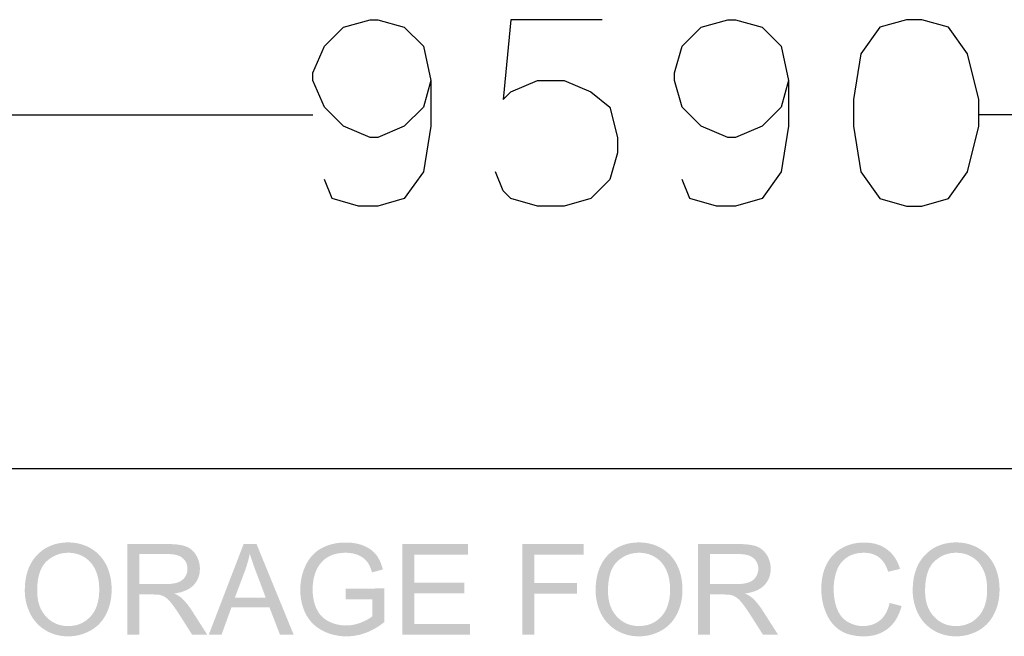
# Model space of a CAD drawing. Header units: millimetres. Extents: x 502444 to 745500, y -417645 to -375189.
# Tile 81 of 208: x 684404 to 685522, y -403239 to -402538. Entities that reach past the tile are written whole.
import ezdxf

# ---------------------------------------------------------------- set-up
doc = ezdxf.new("R2010")
doc.units = ezdxf.units.MM
doc.layers.add('PDF_Geometry', color=7, linetype='Continuous')
doc.layers.add('PDF_Solid Fills', color=7, linetype='Continuous')

msp = doc.modelspace()

# ---------------------------------------------------------------- hatches: boundary and pattern name
at = {"layer": 'PDF_Solid Fills', "lineweight": 25, "transparency": 33554559}
for points in [[(684459.62948, -403131.99604), (684459.40374, -403131.99604), (684456.72864, -403132.06144), (684454.11684, -403132.23865), (684451.56621, -403132.52874), (684449.07677, -403132.92958), (684446.65061, -403133.44329), (684444.28564, -403134.06882), (684441.98396, -403134.80615), (684439.74346, -403135.65531), (684437.56414, -403136.61628), (684435.44811, -403137.68906), (684433.39326, -403138.87471), (684431.40171, -403140.17218), (684429.47133, -403141.58146), (684427.60214, -403143.10255), (684425.79413, -403144.73545), (684424.04941, -403146.48018), (684423.04308, -403147.58038), (684421.58317, -403149.31139), (684420.21398, -403151.11413), (684418.93128, -403152.98754), (684417.7393, -403154.93268), (684416.63382, -403156.9485), (684415.61694, -403159.03605), (684414.68868, -403161.19427), (684413.84902, -403163.42422), (684413.09797, -403165.72484), (684412.43341, -403168.09826), (684411.85957, -403170.54129), (684411.37223, -403173.05605), (684410.97561, -403175.64254), (684410.66548, -403178.29971), (684410.44396, -403181.0286), (684410.31316, -403183.82817), (684410.26886, -403186.69947), (684410.28785, -403188.29124), (684410.40599, -403190.8176), (684410.62961, -403193.3197), (684410.95662, -403195.79649), (684411.387, -403198.24796), (684411.92286, -403200.67411), (684412.56421, -403203.07601), (684413.31104, -403205.45364), (684414.16125, -403207.8049), (684415.11483, -403210.13189), (684416.17391, -403212.43463), (684416.77728, -403213.63294), (684418.0009, -403215.85023), (684419.3279, -403217.97365), (684420.75406, -403220.00529), (684422.27937, -403221.9441), (684423.90595, -403223.79008), (684425.63379, -403225.54324), (684427.46079, -403227.20463), (684459.49024, -403226.98944), (684458.29193, -403226.97256), (684455.72865, -403226.81539), (684453.24131, -403226.49472), (684450.83414, -403226.01054), (684448.50504, -403225.36181), (684446.25188, -403224.54852), (684444.07889, -403223.57278), (684441.98396, -403222.43249), (684439.96709, -403221.12764), (684438.03038, -403219.65929), (684436.16963, -403218.02744), (684434.38693, -403216.23103), (684433.0747, -403214.75213), (684431.67808, -403212.95889), (684430.40382, -403211.07071), (684429.24982, -403209.08654), (684428.21817, -403207.00638), (684427.30679, -403204.83022), (684426.51776, -403202.55808), (684425.84898, -403200.18994), (684425.30257, -403197.72581), (684424.87852, -403195.16675), (684424.57473, -403192.51063), (684424.39329, -403189.75853), (684424.33211, -403186.91044), (684424.34688, -403185.16994), (684424.45025, -403182.10244), (684424.65278, -403179.16046), (684424.95447, -403176.34401), (684425.35531, -403173.65415), (684425.85531, -403171.08875), (684426.45447, -403168.64889), (684427.15278, -403166.3356), (684427.95024, -403164.14679), (684428.84476, -403162.08351), (684429.84053, -403160.1468), (684430.93336, -403158.33457), (684432.12744, -403156.64892), (684433.41858, -403155.08774), (684434.80887, -403153.6521), (684435.07469, -403153.4021), (684436.98397, -403151.72489), (684438.96076, -403150.20696), (684441.00295, -403148.84937), (684443.10843, -403147.65211), (684445.28142, -403146.61308), (684447.52192, -403145.73545), (684449.82571, -403145.01605), (684452.1949, -403144.45697), (684454.6316, -403144.05824), (684457.1337, -403143.81774), (684459.70121, -403143.73862), (684491.47116, -403143.14791), (684489.53446, -403141.60782), (684487.50071, -403140.16374), (684485.36569, -403138.81669), (684483.6716, -403137.85362), (684481.48596, -403136.74075), (684479.24967, -403135.74497), (684476.96698, -403134.86628), (684474.63576, -403134.10468), (684472.25602, -403133.46017), (684469.82776, -403132.93275), (684467.35097, -403132.52346), (684464.82567, -403132.23021), (684462.25183, -403132.05406)], [(684572.34857, -403133.82409), (684526.64195, -403133.82409), (684526.64195, -403236.90397), (684540.28326, -403236.90397), (684540.28326, -403191.12984), (684556.106, -403191.12984), (684580.0131, -403190.00431), (684582.4688, -403189.62035), (684585.27469, -403189.05389), (684587.91815, -403188.37457), (684590.40337, -403187.58238), (684592.72826, -403186.67521), (684594.89281, -403185.65622), (684596.89914, -403184.52226), (684598.74301, -403183.27543), (684600.42866, -403181.91573), (684601.95186, -403180.4421), (684602.34638, -403180.01489), (684540.28326, -403179.31658), (684540.28326, -403145.21541), (684572.91186, -403145.21541), (684603.00249, -403143.85466), (684601.36326, -403141.95698), (684599.57423, -403140.27977), (684597.63331, -403138.82197), (684595.54471, -403137.58463), (684593.30421, -403136.5667), (684592.52995, -403136.28506), (684590.65653, -403135.70805), (684588.59747, -403135.20805), (684586.35275, -403134.78506), (684583.92238, -403134.43907), (684581.30635, -403134.17008), (684578.50678, -403133.9781), (684575.51945, -403133.86312)], [(684673.3947, -403133.82409), (684658.69854, -403133.82409), (684619.11004, -403236.90397), (684633.59523, -403236.90397), (684644.91588, -403205.68465), (684688.02124, -403205.68465), (684648.85468, -403194.57497), (684660.17533, -403164.33983), (684660.27026, -403164.08139), (684661.12469, -403161.66789), (684661.9306, -403159.25018), (684662.68587, -403156.82719), (684663.39262, -403154.40104), (684664.05084, -403151.97067), (684664.66055, -403149.53502), (684665.21962, -403147.09621), (684665.73016, -403144.65212)], [(684673.3947, -403133.82409), (684665.73016, -403144.65212), (684666.26181, -403146.46435), (684666.88628, -403148.50337), (684667.57615, -403150.65843), (684668.32931, -403152.92953), (684669.14577, -403155.31665), (684670.02551, -403157.82086), (684670.96644, -403160.44005), (684671.97276, -403163.17633), (684673.04238, -403166.02759), (684683.80184, -403194.57497), (684648.85468, -403194.57497), (684688.02124, -403205.68465), (684700.04441, -403236.90397), (684715.58445, -403236.90397)], [(684774.6518, -403132.06671), (684773.92395, -403132.06988), (684771.4556, -403132.13634), (684769.03367, -403132.28612), (684766.66026, -403132.5203), (684764.33537, -403132.83781), (684762.0569, -403133.23865), (684759.82694, -403133.72388), (684757.64341, -403134.2935), (684755.50628, -403134.94645), (684753.41979, -403135.68274), (684751.3776, -403136.50236), (684749.38394, -403137.40636), (684747.43879, -403138.39476), (684745.85652, -403139.2861), (684743.9599, -403140.48335), (684742.14134, -403141.7766), (684740.40295, -403143.16584), (684774.72142, -403143.73862), (684775.49146, -403143.74495), (684777.90706, -403143.8536), (684780.25305, -403144.09727), (684782.5273, -403144.47385), (684784.72983, -403144.98545), (684786.86273, -403145.63102), (684788.92602, -403146.41055), (684789.82686, -403146.81245), (684792.02306, -403147.93798), (684794.01461, -403149.18481), (684795.80364, -403150.55295), (684797.39013, -403152.04239), (684798.76987, -403153.6521), (684799.8416, -403155.1753), (684800.90911, -403156.96432), (684801.91121, -403158.94427), (684802.85003, -403161.11516), (684803.72555, -403163.47591), (684804.53568, -403166.02759), (684816.84155, -403162.65313), (684816.75505, -403162.31347), (684816.05041, -403159.83035), (684815.27194, -403157.46537), (684814.41751, -403155.2196), (684813.49135, -403153.09302), (684812.48925, -403151.08565), (684811.4133, -403149.19747), (684810.2614, -403147.42743), (684809.03777, -403145.77764), (684808.12006, -403144.67849), (684806.62639, -403143.10149), (684805.00192, -403141.62048), (684803.24454, -403140.23547), (684801.35847, -403138.94644), (684799.33738, -403137.75235), (684797.18549, -403136.65425), (684794.9028, -403135.65215), (684792.91335, -403134.91797), (684790.8142, -403134.2492), (684788.66231, -403133.67008), (684786.45978, -403133.18064), (684784.20241, -403132.77874), (684781.89229, -403132.46756), (684779.53153, -403132.24498), (684777.11803, -403132.11102)], [(684913.31596, -403133.82409), (684838.78031, -403133.82409), (684838.78031, -403236.90397), (684915.70836, -403236.90397), (684915.70836, -403224.73945), (684852.42373, -403224.73945), (684852.42373, -403189.65305), (684909.44889, -403189.65305), (684909.44889, -403177.5592), (684852.42373, -403177.5592), (684852.42373, -403145.98861), (684913.31596, -403145.98861)], [(685044.80927, -403133.82409), (684975.26516, -403133.82409), (684975.26516, -403236.90397), (684988.90858, -403236.90397), (684988.90858, -403190.07499), (685037.28608, -403190.07499), (685037.28608, -403177.91047), (684988.90858, -403177.91047), (684988.90858, -403145.98861), (685044.80927, -403145.98861)], [(685107.74369, -403131.99604), (685107.51584, -403131.99604), (685104.84285, -403132.06144), (685102.22894, -403132.23865), (685099.67831, -403132.52874), (685097.19097, -403132.92958), (685094.76482, -403133.44329), (685092.39985, -403134.06882), (685090.09606, -403134.80615), (685087.85556, -403135.65531), (685085.67835, -403136.61628), (685083.56021, -403137.68906), (685081.50747, -403138.87471), (685079.51381, -403140.17218), (685077.58343, -403141.58146), (685075.71424, -403143.10255), (685073.90834, -403144.73545), (685072.16362, -403146.48018), (685071.15518, -403147.58038), (685069.69527, -403149.31139), (685068.32608, -403151.11413), (685067.04338, -403152.98754), (685065.8514, -403154.93268), (685064.74592, -403156.9485), (685063.72904, -403159.03605), (685062.80077, -403161.19427), (685061.96111, -403163.42422), (685061.21006, -403165.72484), (685060.54551, -403168.09826), (685059.97167, -403170.54129), (685059.48644, -403173.05605), (685059.0877, -403175.64254), (685058.77758, -403178.29971), (685058.55817, -403181.0286), (685058.42526, -403183.82817), (685058.38096, -403186.69947), (685058.39995, -403188.29124), (685058.51809, -403190.8176), (685058.74171, -403193.3197), (685059.06872, -403195.79649), (685059.4991, -403198.24796), (685060.03496, -403200.67411), (685060.67631, -403203.07601), (685061.42314, -403205.45364), (685062.27335, -403207.8049), (685063.22693, -403210.13189), (685064.28811, -403212.43463), (685064.88938, -403213.63294), (685066.11511, -403215.85023), (685067.44, -403217.97365), (685068.86616, -403220.00529), (685070.39147, -403221.9441), (685072.01805, -403223.79008), (685073.74589, -403225.54324), (685075.57289, -403227.20463), (685107.60234, -403226.98944), (685106.40614, -403226.97256), (685103.84074, -403226.81539), (685101.35552, -403226.49472), (685098.94624, -403226.01054), (685096.61713, -403225.36181), (685094.36609, -403224.54852), (685092.1931, -403223.57278), (685090.09816, -403222.43249), (685088.0813, -403221.12764), (685086.14248, -403219.65929), (685084.28173, -403218.02744), (685082.49903, -403216.23103), (685081.1868, -403214.75213), (685079.79018, -403212.95889), (685078.51592, -403211.07071), (685077.36191, -403209.08654), (685076.33027, -403207.00638), (685075.41888, -403204.83022), (685074.62985, -403202.55808), (685073.96108, -403200.18994), (685073.41467, -403197.72581), (685072.99062, -403195.16675), (685072.68682, -403192.51063), (685072.50539, -403189.75853), (685072.44421, -403186.91044), (685072.45898, -403185.16994), (685072.56235, -403182.10244), (685072.76488, -403179.16046), (685073.06868, -403176.34401), (685073.46952, -403173.65415), (685073.96952, -403171.08875), (685074.56657, -403168.64889), (685075.26488, -403166.3356), (685076.06234, -403164.14679), (685076.95685, -403162.08351), (685077.95263, -403160.1468), (685079.04546, -403158.33457), (685080.23954, -403156.64892), (685081.53068, -403155.08774), (685082.92097, -403153.6521), (685083.18679, -403153.4021), (685085.09607, -403151.72489), (685087.07286, -403150.20696), (685089.11505, -403148.84937), (685091.22263, -403147.65211), (685093.39563, -403146.61308), (685095.63401, -403145.73545), (685097.93781, -403145.01605), (685100.30911, -403144.45697), (685102.74581, -403144.05824), (685105.2458, -403143.81774), (685107.81331, -403143.73862), (685139.58537, -403143.14791), (685137.64866, -403141.60782), (685135.61281, -403140.16374), (685133.4799, -403138.81669), (685131.78581, -403137.85362), (685129.59805, -403136.74075), (685127.36388, -403135.74497), (685125.08119, -403134.86628), (685122.74786, -403134.10468), (685120.36812, -403133.46017), (685117.93986, -403132.93275), (685115.46307, -403132.52346), (685112.93776, -403132.23021), (685110.36604, -403132.05406)], [(685220.46278, -403133.82409), (685174.75615, -403133.82409), (685174.75615, -403236.90397), (685188.39747, -403236.90397), (685188.39747, -403191.12984), (685204.22021, -403191.12984), (685228.12731, -403190.00431), (685230.583, -403189.62035), (685233.3889, -403189.05389), (685236.03235, -403188.37457), (685238.51758, -403187.58238), (685240.84247, -403186.67521), (685243.00702, -403185.65622), (685245.01334, -403184.52226), (685246.85722, -403183.27543), (685248.54287, -403181.91573), (685250.06607, -403180.4421), (685250.46059, -403180.01489), (685188.39747, -403179.31658), (685188.39747, -403145.21541), (685221.02607, -403145.21541), (685251.1167, -403143.85466), (685249.47747, -403141.95698), (685247.68844, -403140.27977), (685245.74752, -403138.82197), (685243.65892, -403137.58463), (685241.41841, -403136.5667), (685240.64416, -403136.28506), (685238.77074, -403135.70805), (685236.71168, -403135.20805), (685234.46696, -403134.78506), (685232.03659, -403134.43907), (685229.42056, -403134.17008), (685226.62099, -403133.9781), (685223.63365, -403133.86312)], [(685363.27672, -403132.06671), (685362.74297, -403132.06883), (685360.33791, -403132.1395), (685357.96872, -403132.30827), (685355.6375, -403132.5762), (685353.34426, -403132.94118), (685351.08477, -403133.40532), (685348.86537, -403133.96755), (685346.68183, -403134.62894), (685344.53416, -403135.38738), (685342.42446, -403136.24497), (685340.35063, -403137.19961), (685338.31477, -403138.2534), (685338.06582, -403138.39159), (685336.07005, -403139.57408), (685334.15866, -403140.84939), (685332.33588, -403142.21542), (685330.59538, -403143.67428), (685362.99613, -403143.73862), (685365.35899, -403143.80824), (685367.80836, -403144.04136), (685370.1459, -403144.43693), (685372.37163, -403144.99706), (685374.48344, -403145.72068), (685376.48555, -403146.60676), (685378.37584, -403147.65739), (685380.1522, -403148.87152), (685381.02773, -403149.56561), (685382.52772, -403150.94219), (685383.93911, -403152.48543), (685385.264, -403154.19534), (685386.50029, -403156.07298), (685387.64796, -403158.11727), (685388.70703, -403160.32929), (685389.67749, -403162.70798), (685390.55935, -403165.25439), (685403.98969, -403162.08984), (685403.42218, -403160.25862), (685402.5994, -403157.94955), (685401.6859, -403155.73226), (685400.67746, -403153.60779), (685399.57831, -403151.57615), (685398.38633, -403149.63734), (685397.10152, -403147.7903), (685395.726, -403146.03503), (685394.25554, -403144.37364), (685392.69436, -403142.80403), (685391.04036, -403141.32618), (685389.29353, -403139.94116), (685389.25133, -403139.91057), (685387.46231, -403138.65741), (685385.60366, -403137.5129), (685383.67751, -403136.47809), (685381.68385, -403135.55194), (685379.62056, -403134.73548), (685377.48976, -403134.02768), (685375.29145, -403133.42852), (685373.02353, -403132.93802), (685370.6902, -403132.55616), (685368.28726, -403132.28401), (685365.8168, -403132.12051)], [(685467.76799, -403131.99604), (685467.54014, -403131.99604), (685464.86715, -403132.06144), (685462.25323, -403132.23865), (685459.70261, -403132.52874), (685457.21528, -403132.92958), (685454.78912, -403133.44329), (685452.42415, -403134.06882), (685450.12036, -403134.80615), (685447.87986, -403135.65531), (685445.70265, -403136.61628), (685443.58451, -403137.68906), (685441.53178, -403138.87471), (685439.53811, -403140.17218), (685437.60774, -403141.58146), (685435.73854, -403143.10255), (685433.93264, -403144.73545), (685432.18792, -403146.48018), (685431.17948, -403147.58038), (685429.71957, -403149.31139), (685428.35038, -403151.11413), (685427.06768, -403152.98754), (685425.8757, -403154.93268), (685424.77022, -403156.9485), (685423.75335, -403159.03605), (685422.82508, -403161.19427), (685421.98542, -403163.42422), (685421.23436, -403165.72484), (685420.56981, -403168.09826), (685419.99597, -403170.54129), (685419.51074, -403173.05605), (685419.11201, -403175.64254), (685418.80188, -403178.29971), (685418.58248, -403181.0286), (685418.44956, -403183.82817), (685418.40526, -403186.69947), (685418.42424, -403188.29124), (685418.54239, -403190.8176), (685418.76602, -403193.3197), (685419.09302, -403195.79649), (685419.5234, -403198.24796), (685420.05926, -403200.67411), (685420.70061, -403203.07601), (685421.44745, -403205.45364), (685422.29765, -403207.8049), (685423.25124, -403210.13189), (685424.31241, -403212.43463), (685424.91368, -403213.63294), (685426.13941, -403215.85023), (685427.46431, -403217.97365), (685428.89046, -403220.00529), (685430.41577, -403221.9441), (685432.04235, -403223.79008), (685433.77019, -403225.54324), (685435.59719, -403227.20463), (685467.62664, -403226.98944), (685466.43044, -403226.97256), (685463.86504, -403226.81539), (685461.37982, -403226.49472), (685458.97055, -403226.01054), (685456.64144, -403225.36181), (685454.39039, -403224.54852), (685452.2174, -403223.57278), (685450.12247, -403222.43249), (685448.1056, -403221.12764), (685446.16678, -403219.65929), (685444.30603, -403218.02744), (685442.52333, -403216.23103), (685441.2111, -403214.75213), (685439.81448, -403212.95889), (685438.54022, -403211.07071), (685437.38622, -403209.08654), (685436.35458, -403207.00638), (685435.44318, -403204.83022), (685434.65416, -403202.55808), (685433.98538, -403200.18994), (685433.43897, -403197.72581), (685433.01492, -403195.16675), (685432.71113, -403192.51063), (685432.52969, -403189.75853), (685432.46851, -403186.91044), (685432.48328, -403185.16994), (685432.58666, -403182.10244), (685432.78919, -403179.16046), (685433.09298, -403176.34401), (685433.49382, -403173.65415), (685433.99382, -403171.08875), (685434.59087, -403168.64889), (685435.28918, -403166.3356), (685436.08664, -403164.14679), (685436.98115, -403162.08351), (685437.97693, -403160.1468), (685439.06976, -403158.33457), (685440.26385, -403156.64892), (685441.55498, -403155.08774), (685442.94527, -403153.6521), (685443.2111, -403153.4021), (685445.12037, -403151.72489), (685447.09716, -403150.20696), (685449.13935, -403148.84937), (685451.24694, -403147.65211), (685453.41993, -403146.61308), (685455.65832, -403145.73545), (685457.96211, -403145.01605), (685460.33341, -403144.45697), (685462.77011, -403144.05824), (685465.27011, -403143.81774), (685467.83761, -403143.73862), (685499.60967, -403143.14791), (685497.67297, -403141.60782), (685495.63711, -403140.16374), (685493.50421, -403138.81669), (685491.81012, -403137.85362), (685489.62236, -403136.74075), (685487.38819, -403135.74497), (685485.10549, -403134.86628), (685482.77217, -403134.10468), (685480.39243, -403133.46017), (685477.96416, -403132.93275), (685475.48738, -403132.52346), (685472.96207, -403132.23021), (685470.39034, -403132.05406)], [(684491.47116, -403143.14791), (684459.70121, -403143.73862), (684461.69487, -403143.7882), (684464.23706, -403144.00339), (684466.71385, -403144.38946), (684469.12734, -403144.94537), (684471.47333, -403145.67216), (684473.75602, -403146.56773), (684475.97332, -403147.63418), (684478.1231, -403148.87152), (684479.73701, -403149.96751), (684481.66528, -403151.48016), (684483.46907, -403153.12889), (684485.14417, -403154.91475), (684486.69269, -403156.83774), (684488.11252, -403158.89681), (684489.40366, -403161.093), (684490.57032, -403163.42633), (684491.45217, -403165.54974), (684492.23487, -403167.76176), (684492.91209, -403170.05184), (684493.48592, -403172.41998), (684493.95428, -403174.86617), (684494.31925, -403177.39148), (684494.58086, -403179.9938), (684494.73697, -403182.67522), (684494.78972, -403185.43471), (684494.78128, -403186.5423), (684494.68423, -403189.42942), (684494.47537, -403192.21528), (684494.15681, -403194.89882), (684493.72854, -403197.48109), (684493.18846, -403199.96209), (684492.53656, -403202.34183), (684491.77496, -403204.62031), (684490.90154, -403206.79752), (684489.91842, -403208.87346), (684488.82349, -403210.84708), (684487.61674, -403212.72049), (684486.30029, -403214.49159), (684484.87413, -403216.16141), (684483.85726, -403217.22259), (684482.04503, -403218.91774), (684480.15263, -403220.45149), (684478.18006, -403221.82384), (684476.12521, -403223.03481), (684473.99231, -403224.08333), (684471.77712, -403224.97152), (684469.47966, -403225.69831), (684467.10414, -403226.26265), (684464.64634, -403226.66666), (684462.10837, -403226.90927), (684459.49024, -403226.98944), (684427.46079, -403227.20463), (684429.38695, -403228.77214), (684431.41437, -403230.24787), (684433.54305, -403231.62972), (684435.52828, -403232.78267), (684437.69916, -403233.89976), (684439.92067, -403234.8987), (684442.19493, -403235.78056), (684444.51981, -403236.54532), (684446.89744, -403237.19195), (684449.32571, -403237.72042), (684451.80672, -403238.13287), (684454.34046, -403238.42612), (684456.92484, -403238.60228), (684459.55986, -403238.66135), (684460.69277, -403238.64975), (684463.23284, -403238.54004), (684465.74128, -403238.31219), (684468.21384, -403237.9662), (684470.65477, -403237.50418), (684473.06193, -403236.92401), (684475.43534, -403236.22676), (684477.775, -403235.41136), (684480.0809, -403234.47993), (684482.35304, -403233.43035), (684484.59354, -403232.26263), (684485.81928, -403231.56854), (684487.91632, -403230.25525), (684489.91631, -403228.83332), (684491.82348, -403227.30273), (684493.63571, -403225.66455), (684495.35301, -403223.91772), (684496.97536, -403222.0633), (684498.50489, -403220.10022), (684499.93949, -403218.0285), (684501.27915, -403215.84812), (684502.52387, -403213.5591), (684503.15256, -403212.28801), (684504.14201, -403210.09919), (684505.03652, -403207.86186), (684505.83821, -403205.57389), (684506.54496, -403203.2374), (684507.15677, -403200.85133), (684507.67365, -403198.41674), (684508.09769, -403195.93257), (684508.42892, -403193.39987), (684508.6631, -403190.8176), (684508.80444, -403188.18576), (684508.85297, -403185.50433), (684508.84453, -403184.40834), (684508.76225, -403181.74062), (684508.58714, -403179.12249), (684508.31922, -403176.55498), (684507.96057, -403174.03706), (684507.50909, -403171.56766), (684506.9669, -403169.14889), (684506.33188, -403166.7797), (684505.60614, -403164.46114), (684504.78758, -403162.1911), (684503.8783, -403159.9717), (684502.87619, -403157.80082), (684502.28337, -403156.64681), (684501.03231, -403154.42846), (684499.68422, -403152.30611), (684498.23907, -403150.2808), (684496.69477, -403148.35253), (684495.05132, -403146.52026), (684493.31082, -403144.78609)], [(684603.00249, -403143.85466), (684572.91186, -403145.21541), (684573.54899, -403145.21858), (684576.56586, -403145.34621), (684579.34644, -403145.65528), (684581.89285, -403146.14579), (684584.20297, -403146.81878), (684586.2768, -403147.67216), (684588.11435, -403148.70802), (684589.71772, -403149.92637), (684590.66919, -403150.84303), (684592.22615, -403152.72277), (684593.43501, -403154.7734), (684594.29998, -403156.99491), (684594.81897, -403159.38731), (684594.99196, -403161.94954), (684594.84218, -403164.23223), (684594.33585, -403166.64257), (684593.47298, -403168.95269), (684592.24936, -403171.16049), (684592.0405, -403171.47799), (684590.52784, -403173.3609), (684588.72194, -403174.96638), (684586.6249, -403176.29549), (684584.2325, -403177.34823), (684582.53631, -403177.90097), (684580.42028, -403178.41046), (684578.06796, -403178.80709), (684575.48147, -403179.09084), (684572.6608, -403179.26067), (684569.60596, -403179.31658), (684540.28326, -403179.31658), (684602.34638, -403180.01489), (684603.92021, -403178.113), (684605.28097, -403176.10878), (684606.43497, -403174.0033), (684607.37801, -403171.79551), (684608.11218, -403169.48644), (684608.63539, -403167.07611), (684608.94973, -403164.56346), (684609.05522, -403161.94954), (684609.02568, -403160.55397), (684608.81682, -403158.02339), (684608.40754, -403155.56243), (684607.79784, -403153.17109), (684606.98771, -403150.84831), (684605.97717, -403148.59515), (684604.7662, -403146.41055), (684604.49194, -403145.97174)], [(684740.40295, -403143.16584), (684738.74472, -403144.65107), (684737.16456, -403146.23229), (684735.66667, -403147.90844), (684734.24685, -403149.68164), (684732.90719, -403151.54978), (684731.6477, -403153.51391), (684730.46627, -403155.57403), (684729.36711, -403157.7312), (684728.74054, -403159.06558), (684727.82914, -403161.16262), (684726.99792, -403163.28393), (684726.24476, -403165.43054), (684725.57177, -403167.60142), (684724.97894, -403169.79656), (684724.46418, -403172.01702), (684724.02747, -403174.26174), (684723.67093, -403176.53178), (684723.39456, -403178.82608), (684723.19625, -403181.14463), (684723.0781, -403183.48851), (684723.03802, -403185.85559), (684723.04435, -403186.82183), (684723.11819, -403189.23955), (684723.27431, -403191.61823), (684723.5127, -403193.96), (684723.83338, -403196.26485), (684724.23633, -403198.53172), (684724.72367, -403200.76061), (684725.29118, -403202.95259), (684725.94097, -403205.10659), (684726.67514, -403207.22368), (684727.48948, -403209.30278), (684728.38611, -403211.34497), (684729.36711, -403213.34918), (684730.2764, -403215.03378), (684731.46416, -403217.00424), (684732.73841, -403218.89242), (684734.09917, -403220.69621), (684735.54853, -403222.41667), (684737.08439, -403224.05379), (684738.70886, -403225.60759), (684740.41983, -403227.07699), (684742.2194, -403228.46412), (684744.10547, -403229.76686), (684746.08015, -403230.98626), (684748.14132, -403232.12234), (684749.05482, -403232.59491), (684751.07803, -403233.56326), (684753.13498, -403234.44828), (684755.22991, -403235.24891), (684757.3586, -403235.96515), (684759.52526, -403236.59701), (684761.72778, -403237.14447), (684763.96828, -403237.60861), (684766.24254, -403237.9873), (684768.55477, -403238.28266), (684770.90287, -403238.49257), (684773.28682, -403238.61916), (684775.70665, -403238.66135), (684777.38597, -403238.6392), (684779.68343, -403238.53266), (684781.97034, -403238.34068), (684784.24671, -403238.0622), (684786.5083, -403237.69827), (684788.75935, -403237.24785), (684790.99985, -403236.71093), (684793.22558, -403236.08752), (684795.44288, -403235.37866), (684797.64541, -403234.5833), (684798.50827, -403234.25313), (684800.54835, -403233.41558), (684802.57788, -403232.50419), (684804.59475, -403231.52002), (684806.60108, -403230.46095), (684808.59474, -403229.3291), (684810.57786, -403228.12235), (684812.54831, -403226.84282), (684774.93239, -403226.35653), (684773.33535, -403226.32911), (684771.02312, -403226.18776), (684768.73831, -403225.92721), (684766.48516, -403225.54746), (684764.26153, -403225.04746), (684762.06745, -403224.42932), (684759.905, -403223.69093), (684757.76999, -403222.83334), (684755.66662, -403221.85654), (684754.22991, -403221.09916), (684752.28477, -403219.91351), (684750.45355, -403218.60128), (684748.73626, -403217.16247), (684747.135, -403215.59707), (684745.64977, -403213.90614), (684744.27846, -403212.08864), (684743.0232, -403210.14561), (684741.88396, -403208.07494), (684741.56961, -403207.44941), (684740.71941, -403205.58444), (684739.95991, -403203.63508), (684739.29114, -403201.60133), (684738.71097, -403199.48319), (684738.21941, -403197.28172), (684737.81646, -403194.99586), (684737.50422, -403192.62667), (684737.28059, -403190.17203), (684737.14557, -403187.63407), (684737.10127, -403185.01277), (684737.10338, -403184.48218), (684737.17089, -403182.08345), (684737.32912, -403179.72375), (684737.58228, -403177.40203), (684737.92616, -403175.11828), (684738.36287, -403172.8725), (684738.89451, -403170.66471), (684739.51687, -403168.49488), (684740.23206, -403166.36303), (684741.04008, -403164.27021), (684741.2848, -403163.69743), (684742.27003, -403161.64047), (684743.39239, -403159.65103), (684744.65188, -403157.72592), (684746.04639, -403155.86728), (684747.58014, -403154.07403), (684748.81221, -403152.79028), (684750.44511, -403151.33565), (684752.23414, -403149.98438), (684754.18139, -403148.7365), (684756.28687, -403147.59199), (684758.54847, -403146.55085), (684758.86703, -403146.4211), (684760.83749, -403145.71013), (684762.90499, -403145.10782), (684765.07166, -403144.61415), (684767.33536, -403144.23124), (684769.69823, -403143.95697), (684772.16024, -403143.79348), (684774.72142, -403143.73862)], [(685139.58537, -403143.14791), (685107.81331, -403143.73862), (685109.80697, -403143.7882), (685112.35127, -403144.00339), (685114.82805, -403144.38946), (685117.23944, -403144.94537), (685119.58754, -403145.67216), (685121.87023, -403146.56773), (685124.08541, -403147.63418), (685126.2373, -403148.87152), (685127.84911, -403149.96751), (685129.77949, -403151.48016), (685131.58328, -403153.12889), (685133.25838, -403154.91475), (685134.80479, -403156.83774), (685136.22673, -403158.89681), (685137.51786, -403161.093), (685138.68453, -403163.42633), (685139.56638, -403165.54974), (685140.34697, -403167.76176), (685141.02629, -403170.05184), (685141.60013, -403172.41998), (685142.06849, -403174.86617), (685142.43346, -403177.39148), (685142.69506, -403179.9938), (685142.85118, -403182.67522), (685142.90182, -403185.43471), (685142.89549, -403186.5423), (685142.79844, -403189.42942), (685142.58958, -403192.21528), (685142.27102, -403194.89882), (685141.84275, -403197.48109), (685141.30055, -403199.96209), (685140.65077, -403202.34183), (685139.88916, -403204.62031), (685139.01575, -403206.79752), (685138.03052, -403208.87346), (685136.9377, -403210.84708), (685135.73095, -403212.72049), (685134.4145, -403214.49159), (685132.98834, -403216.16141), (685131.96936, -403217.22259), (685130.15923, -403218.91774), (685128.26684, -403220.45149), (685126.29216, -403221.82384), (685124.23942, -403223.03481), (685122.1044, -403224.08333), (685119.88922, -403224.97152), (685117.59387, -403225.69831), (685115.21624, -403226.26265), (685112.76055, -403226.66666), (685110.22258, -403226.90927), (685107.60234, -403226.98944), (685075.57289, -403227.20463), (685077.49905, -403228.77214), (685079.52857, -403230.24787), (685081.65515, -403231.62972), (685083.64038, -403232.78267), (685085.81126, -403233.89976), (685088.03277, -403234.8987), (685090.30703, -403235.78056), (685092.63402, -403236.54532), (685095.00954, -403237.19195), (685097.43992, -403237.72042), (685099.92092, -403238.13287), (685102.45256, -403238.42612), (685105.03694, -403238.60228), (685107.67406, -403238.66135), (685108.80486, -403238.64975), (685111.34705, -403238.54004), (685113.85337, -403238.31219), (685116.32805, -403237.9662), (685118.76897, -403237.50418), (685121.17403, -403236.92401), (685123.54744, -403236.22676), (685125.88921, -403235.41136), (685128.1951, -403234.47993), (685130.46725, -403233.43035), (685132.70564, -403232.26263), (685133.93349, -403231.56854), (685136.02841, -403230.25525), (685138.03052, -403228.83332), (685139.93769, -403227.30273), (685141.74992, -403225.66455), (685143.46721, -403223.91772), (685145.08957, -403222.0633), (685146.6191, -403220.10022), (685148.0537, -403218.0285), (685149.39336, -403215.84812), (685150.63808, -403213.5591), (685151.26677, -403212.28801), (685152.25622, -403210.09919), (685153.15073, -403207.86186), (685153.95242, -403205.57389), (685154.65917, -403203.2374), (685155.27098, -403200.85133), (685155.78786, -403198.41674), (685156.2119, -403195.93257), (685156.54313, -403193.39987), (685156.77731, -403190.8176), (685156.91865, -403188.18576), (685156.96718, -403185.50433), (685156.95874, -403184.40834), (685156.87646, -403181.74062), (685156.70135, -403179.12249), (685156.43342, -403176.55498), (685156.07477, -403174.03706), (685155.6233, -403171.56766), (685155.0811, -403169.14889), (685154.44609, -403166.7797), (685153.72035, -403164.46114), (685152.90179, -403162.1911), (685151.9904, -403159.9717), (685150.98829, -403157.80082), (685150.39757, -403156.64681), (685149.14652, -403154.42846), (685147.79843, -403152.30611), (685146.35328, -403150.2808), (685144.80898, -403148.35253), (685143.16553, -403146.52026), (685141.42503, -403144.78609)], [(685251.1167, -403143.85466), (685221.02607, -403145.21541), (685221.6632, -403145.21858), (685224.68007, -403145.34621), (685227.46065, -403145.65528), (685230.00705, -403146.14579), (685232.31718, -403146.81878), (685234.39101, -403147.67216), (685236.22855, -403148.70802), (685237.83193, -403149.92637), (685238.7834, -403150.84303), (685240.34036, -403152.72277), (685241.54922, -403154.7734), (685242.41419, -403156.99491), (685242.93318, -403159.38731), (685243.10617, -403161.94954), (685242.95638, -403164.23223), (685242.45006, -403166.64257), (685241.58719, -403168.95269), (685240.36357, -403171.16049), (685240.15471, -403171.47799), (685238.64205, -403173.3609), (685236.83615, -403174.96638), (685234.73911, -403176.29549), (685232.34671, -403177.34823), (685230.65051, -403177.90097), (685228.53449, -403178.41046), (685226.18217, -403178.80709), (685223.59568, -403179.09084), (685220.77501, -403179.26067), (685217.72017, -403179.31658), (685188.39747, -403179.31658), (685250.46059, -403180.01489), (685252.03442, -403178.113), (685253.39518, -403176.10878), (685254.54918, -403174.0033), (685255.49222, -403171.79551), (685256.22639, -403169.48644), (685256.7496, -403167.07611), (685257.06394, -403164.56346), (685257.16943, -403161.94954), (685257.13989, -403160.55397), (685256.93103, -403158.02339), (685256.52175, -403155.56243), (685255.91205, -403153.17109), (685255.10192, -403150.84831), (685254.09138, -403148.59515), (685252.88041, -403146.41055), (685252.60615, -403145.97174)], [(685330.59538, -403143.67428), (685328.94137, -403145.22596), (685327.37176, -403146.86836), (685325.88864, -403148.60359), (685324.48991, -403150.43058), (685323.17557, -403152.35041), (685321.94772, -403154.36201), (685320.80638, -403156.46538), (685320.28739, -403157.50229), (685319.38233, -403159.47381), (685318.55533, -403161.49807), (685317.80639, -403163.57401), (685317.13761, -403165.70164), (685316.5469, -403167.88096), (685316.03424, -403170.11196), (685315.60175, -403172.39572), (685315.24732, -403174.73115), (685314.97306, -403177.11722), (685314.77475, -403179.55708), (685314.65661, -403182.04758), (685314.61863, -403184.59083), (685314.61863, -403185.07289), (685314.67137, -403187.47584), (685314.79584, -403189.85347), (685314.99416, -403192.20473), (685315.26842, -403194.53173), (685315.61441, -403196.83235), (685316.03424, -403199.10766), (685316.52791, -403201.35766), (685317.09542, -403203.58128), (685317.73677, -403205.78064), (685318.45195, -403207.95363), (685319.24098, -403210.1013), (685320.10174, -403212.22366), (685320.21988, -403212.49898), (685321.24309, -403214.75213), (685322.35068, -403216.90613), (685323.53844, -403218.96204), (685324.80847, -403220.91773), (685326.16079, -403222.77532), (685327.59539, -403224.53375), (685329.11226, -403226.19303), (685330.7093, -403227.75315), (685361.94128, -403226.98944), (685359.69656, -403226.91982), (685357.38855, -403226.6962), (685355.12485, -403226.31961), (685352.90122, -403225.79008), (685350.7198, -403225.10654), (685348.58267, -403224.27109), (685346.48563, -403223.28059), (685344.43289, -403222.13819), (685343.70505, -403221.68671), (685341.88438, -403220.40402), (685340.18396, -403218.97786), (685338.60591, -403217.41141), (685337.15022, -403215.7015), (685335.81688, -403213.85024), (685334.60591, -403211.85657), (685333.5152, -403209.7205), (685332.54896, -403207.44203), (685332.51099, -403207.3492), (685331.78314, -403205.36714), (685331.13335, -403203.31862), (685330.55741, -403201.20259), (685330.05951, -403199.02011), (685329.63968, -403196.77117), (685329.29369, -403194.45472), (685329.02577, -403192.07077), (685328.83378, -403189.6214), (685328.71986, -403187.10348), (685328.68188, -403184.52015), (685328.69876, -403182.97374), (685328.80002, -403180.6362), (685328.98568, -403178.31342), (685329.25783, -403176.00541), (685329.61648, -403173.71322), (685330.06163, -403171.43475), (685330.59327, -403169.17209), (685331.21141, -403166.92421), (685331.91605, -403164.69215), (685332.21352, -403163.84511), (685333.10592, -403161.65735), (685334.13334, -403159.58035), (685335.2979, -403157.61306), (685336.59958, -403155.75652), (685338.03629, -403154.01075), (685339.61012, -403152.37467), (685341.31898, -403150.84936), (685343.16708, -403149.43375), (685343.35062, -403149.30295), (685345.15441, -403148.13523), (685347.05103, -403147.10465), (685349.04469, -403146.21119), (685351.13118, -403145.45592), (685353.31473, -403144.83778), (685355.5932, -403144.35676), (685357.9645, -403144.01288), (685360.43285, -403143.80718), (685362.99613, -403143.73862)], [(685499.60967, -403143.14791), (685467.83761, -403143.73862), (685469.83128, -403143.7882), (685472.37557, -403144.00339), (685474.85236, -403144.38946), (685477.26374, -403144.94537), (685479.61184, -403145.67216), (685481.89453, -403146.56773), (685484.10971, -403147.63418), (685486.26161, -403148.87152), (685487.87342, -403149.96751), (685489.80379, -403151.48016), (685491.60759, -403153.12889), (685493.28268, -403154.91475), (685494.82909, -403156.83774), (685496.25103, -403158.89681), (685497.54217, -403161.093), (685498.70883, -403163.42633), (685499.59068, -403165.54974), (685500.37127, -403167.76176), (685501.0506, -403170.05184), (685501.62443, -403172.41998), (685502.09279, -403174.86617), (685502.45776, -403177.39148), (685502.71937, -403179.9938), (685502.87549, -403182.67522), (685502.92612, -403185.43471), (685502.91979, -403186.5423), (685502.82274, -403189.42942), (685502.61388, -403192.21528), (685502.29532, -403194.89882), (685501.86705, -403197.48109), (685501.32486, -403199.96209), (685500.67507, -403202.34183), (685499.91347, -403204.62031), (685499.04005, -403206.79752), (685498.05482, -403208.87346), (685496.962, -403210.84708), (685495.75525, -403212.72049), (685494.4388, -403214.49159), (685493.01264, -403216.16141), (685491.99366, -403217.22259), (685490.18354, -403218.91774), (685488.29114, -403220.45149), (685486.31646, -403221.82384), (685484.26372, -403223.03481), (685482.12871, -403224.08333), (685479.91353, -403224.97152), (685477.61817, -403225.69831), (685475.24054, -403226.26265), (685472.78485, -403226.66666), (685470.24688, -403226.90927), (685467.62664, -403226.98944), (685435.59719, -403227.20463), (685437.52335, -403228.77214), (685439.55288, -403230.24787), (685441.67946, -403231.62972), (685443.66468, -403232.78267), (685445.83556, -403233.89976), (685448.05707, -403234.8987), (685450.33133, -403235.78056), (685452.65833, -403236.54532), (685455.03385, -403237.19195), (685457.46422, -403237.72042), (685459.94523, -403238.13287), (685462.47686, -403238.42612), (685465.06125, -403238.60228), (685467.69837, -403238.66135), (685468.82917, -403238.64975), (685471.37135, -403238.54004), (685473.87768, -403238.31219), (685476.35235, -403237.9662), (685478.79327, -403237.50418), (685481.19833, -403236.92401), (685483.57174, -403236.22676), (685485.91351, -403235.41136), (685488.21941, -403234.47993), (685490.49155, -403233.43035), (685492.72994, -403232.26263), (685493.95779, -403231.56854), (685496.05272, -403230.25525), (685498.05482, -403228.83332), (685499.96199, -403227.30273), (685501.77422, -403225.66455), (685503.49152, -403223.91772), (685505.11387, -403222.0633), (685506.64341, -403220.10022), (685508.078, -403218.0285), (685509.41766, -403215.84812), (685510.66238, -403213.5591), (685511.29107, -403212.28801), (685512.28052, -403210.09919), (685513.17503, -403207.86186), (685513.97672, -403205.57389), (685514.68347, -403203.2374), (685515.29528, -403200.85133), (685515.81216, -403198.41674), (685516.23621, -403195.93257), (685516.56743, -403193.39987), (685516.8016, -403190.8176), (685516.94295, -403188.18576), (685516.99148, -403185.50433), (685516.98304, -403184.40834), (685516.90076, -403181.74062), (685516.72566, -403179.12249), (685516.45773, -403176.55498), (685516.09908, -403174.03706), (685515.6476, -403171.56766), (685515.10541, -403169.14889), (685514.47039, -403166.7797), (685513.74465, -403164.46114), (685512.92609, -403162.1911), (685512.0147, -403159.9717), (685511.01259, -403157.80082), (685510.42188, -403156.64681), (685509.17083, -403154.42846), (685507.82273, -403152.30611), (685506.37759, -403150.2808), (685504.83329, -403148.35253), (685503.18983, -403146.52026), (685501.44933, -403144.78609)], [(684818.39007, -403184.30918), (684774.72142, -403184.37986), (684774.72142, -403196.47371), (684805.02935, -403196.47371), (684805.02935, -403215.6688), (684804.46817, -403216.14981), (684802.92598, -403217.33652), (684801.18548, -403218.50001), (684799.24666, -403219.63925), (684797.10743, -403220.75317), (684794.76777, -403221.84494), (684792.23192, -403222.91139), (684790.69395, -403223.50949), (684788.48509, -403224.26476), (684786.26147, -403224.90401), (684784.02519, -403225.42721), (684781.77203, -403225.83333), (684779.50621, -403226.12446), (684777.22774, -403226.29852), (684774.93239, -403226.35653), (684812.54831, -403226.84282), (684814.50611, -403225.48839), (684816.45337, -403224.06118), (684818.39007, -403222.56013)], [(684580.0131, -403190.00431), (684556.106, -403191.12984), (684556.17351, -403191.12984), (684559.32962, -403191.18575), (684561.83805, -403191.34924), (684563.69881, -403191.6214), (684565.38234, -403192.11929), (684567.67981, -403193.08025), (684569.95828, -403194.364), (684571.38233, -403195.41569), (684573.09329, -403196.97159), (684574.91396, -403198.91779), (684576.84856, -403201.25428), (684577.83168, -403202.52854), (684579.08273, -403204.21841), (684580.4245, -403206.09288), (684581.85698, -403208.15511), (684583.37807, -403210.40299), (684584.99199, -403212.83758), (684586.69452, -403215.45783), (684600.33583, -403236.90397), (684617.4919, -403236.90397), (684599.56158, -403208.84814), (684599.45609, -403208.68675), (684597.93078, -403206.42199), (684596.37804, -403204.26693), (684594.80209, -403202.22158), (684593.19872, -403200.28593), (684591.57214, -403198.45998), (684589.91814, -403196.74375), (684588.24093, -403195.13721), (684586.85908, -403194.00641), (684584.9266, -403192.68152), (684582.6439, -403191.34819)], [(685228.12731, -403190.00431), (685204.22021, -403191.12984), (685204.28772, -403191.12984), (685207.44383, -403191.18575), (685209.95226, -403191.34924), (685211.81302, -403191.6214), (685213.49655, -403192.11929), (685215.79401, -403193.08025), (685218.07249, -403194.364), (685219.49654, -403195.41569), (685221.2075, -403196.97159), (685223.02817, -403198.91779), (685224.96277, -403201.25428), (685225.94377, -403202.52854), (685227.19693, -403204.21841), (685228.5387, -403206.09288), (685229.97119, -403208.15511), (685231.49228, -403210.40299), (685233.1062, -403212.83758), (685234.80873, -403215.45783), (685248.45004, -403236.90397), (685265.60611, -403236.90397), (685247.67578, -403208.84814), (685247.57029, -403208.68675), (685246.04498, -403206.42199), (685244.49225, -403204.26693), (685242.9163, -403202.22158), (685241.31293, -403200.28593), (685239.68635, -403198.45998), (685238.03235, -403196.74375), (685236.35514, -403195.13721), (685234.97329, -403194.00641), (685233.0408, -403192.68152), (685230.75811, -403191.34819)], [(685392.10576, -403200.76272), (685391.54036, -403203.1182), (685390.82517, -403205.55596), (685390.0066, -403207.86397), (685389.08256, -403210.04223), (685388.05513, -403212.09075), (685386.92223, -403214.00846), (685385.68383, -403215.79643), (685384.34417, -403217.45466), (685382.89692, -403218.98208), (685381.3484, -403220.37976), (685381.12688, -403220.56119), (685379.33364, -403221.91034), (685377.4539, -403223.10127), (685375.49188, -403224.13291), (685373.44336, -403225.00527), (685371.31256, -403225.7194), (685369.09527, -403226.27531), (685366.7957, -403226.67193), (685364.40963, -403226.91033), (685361.94128, -403226.98944), (685330.7093, -403227.75315), (685332.38862, -403229.21517), (685334.15022, -403230.57698), (685335.9941, -403231.84069), (685336.44558, -403232.13183), (685338.20506, -403233.17402), (685340.04894, -403234.12655), (685341.9772, -403234.98836), (685343.98775, -403235.75946), (685346.08057, -403236.43984), (685348.25778, -403237.0295), (685350.51727, -403237.52739), (685352.86114, -403237.93561), (685355.2873, -403238.25312), (685357.79573, -403238.47991), (685360.39065, -403238.61599), (685363.06575, -403238.66135), (685364.90119, -403238.63181), (685367.35477, -403238.49785), (685369.74928, -403238.25312), (685372.08261, -403237.9008), (685374.35475, -403237.43773), (685376.56571, -403236.86599), (685378.71761, -403236.18456), (685380.80832, -403235.39448), (685382.83785, -403234.49469), (685384.8062, -403233.48521), (685386.71336, -403232.36707), (685388.56146, -403231.13922), (685390.34838, -403229.80167), (685390.72601, -403229.49893), (685392.35048, -403228.10336), (685393.89478, -403226.61603), (685395.36313, -403225.03691), (685396.75131, -403223.36709), (685398.06354, -403221.60444), (685399.29772, -403219.75107), (685400.45173, -403217.80487), (685401.52978, -403215.76796), (685402.52978, -403213.63927), (685403.45171, -403211.41881), (685404.29349, -403209.10658), (685405.05931, -403206.70363), (685405.74706, -403204.20786)]]:
    msp.add_hatch(color=256, dxfattribs=at).paths.add_polyline_path(points)

# ---------------------------------------------------------------- linework, layer by layer
at = {"layer": 'PDF_Geometry', "color": 252, "lineweight": 25, "true_color": 0x989898}
for points in [[(684871.42157, -402607.1568), (684862.78024, -402637.40144), (684841.17693, -402659.00475), (684810.93229, -402671.96674), (684802.29096, -402671.96674), (684772.04632, -402659.00475), (684750.44301, -402637.40144), (684737.48102, -402607.1568), (684737.48102, -402598.51547), (684750.44301, -402568.27083), (684772.04632, -402546.66752), (684802.29096, -402538.02619), (684810.93229, -402538.02619), (684841.17693, -402546.66752), (684862.78024, -402568.27083), (684871.42157, -402607.1568), (684871.42157, -402659.00475), (684862.78024, -402710.85271), (684841.17693, -402741.09735), (684810.93229, -402749.73868), (684789.32897, -402749.73868), (684759.08433, -402741.09735), (684750.44301, -402719.49404)], [(685065.8514, -402538.02619), (684962.15549, -402538.02619), (684953.51416, -402628.76011), (684962.15549, -402620.11879), (684992.40013, -402607.1568), (685022.64477, -402607.1568), (685052.88941, -402620.11879), (685074.49273, -402637.40144), (685083.13405, -402671.96674), (685083.13405, -402689.2494), (685074.49273, -402719.49404), (685052.88941, -402741.09735), (685022.64477, -402749.73868), (684992.40013, -402749.73868), (684962.15549, -402741.09735), (684953.51416, -402732.45602), (684944.87284, -402710.85271)], [(685277.56388, -402607.1568), (685268.92256, -402637.40144), (685247.31924, -402659.00475), (685217.0746, -402671.96674), (685208.43328, -402671.96674), (685178.18864, -402659.00475), (685156.58532, -402637.40144), (685147.944, -402607.1568), (685147.944, -402598.51547), (685156.58532, -402568.27083), (685178.18864, -402546.66752), (685208.43328, -402538.02619), (685217.0746, -402538.02619), (685247.31924, -402546.66752), (685268.92256, -402568.27083), (685277.56388, -402607.1568), (685277.56388, -402659.00475), (685268.92256, -402710.85271), (685247.31924, -402741.09735), (685217.0746, -402749.73868), (685195.47129, -402749.73868), (685165.22665, -402741.09735), (685156.58532, -402719.49404)], [(679989.07245, -402646.04277), (684737.48102, -402646.04277)], [(690242.0056, -402646.04277), (685493.59703, -402646.04277)], [(683579.54335, -403047.86442), (686534.8768, -403047.86442)]]:
    msp.add_lwpolyline(points, dxfattribs=at)
msp.add_lwpolyline([(685411.50443, -402538.02619), (685381.25979, -402546.66752), (685359.65648, -402576.91216), (685351.01515, -402628.76011), (685351.01515, -402659.00475), (685359.65648, -402710.85271), (685381.25979, -402741.09735), (685411.50443, -402749.73868), (685428.78709, -402749.73868), (685459.03173, -402741.09735), (685480.63504, -402710.85271), (685493.59703, -402659.00475), (685493.59703, -402628.76011), (685480.63504, -402576.91216), (685459.03173, -402546.66752), (685428.78709, -402538.02619)], close=True, dxfattribs=at)

doc.saveas('drawing.dxf')
